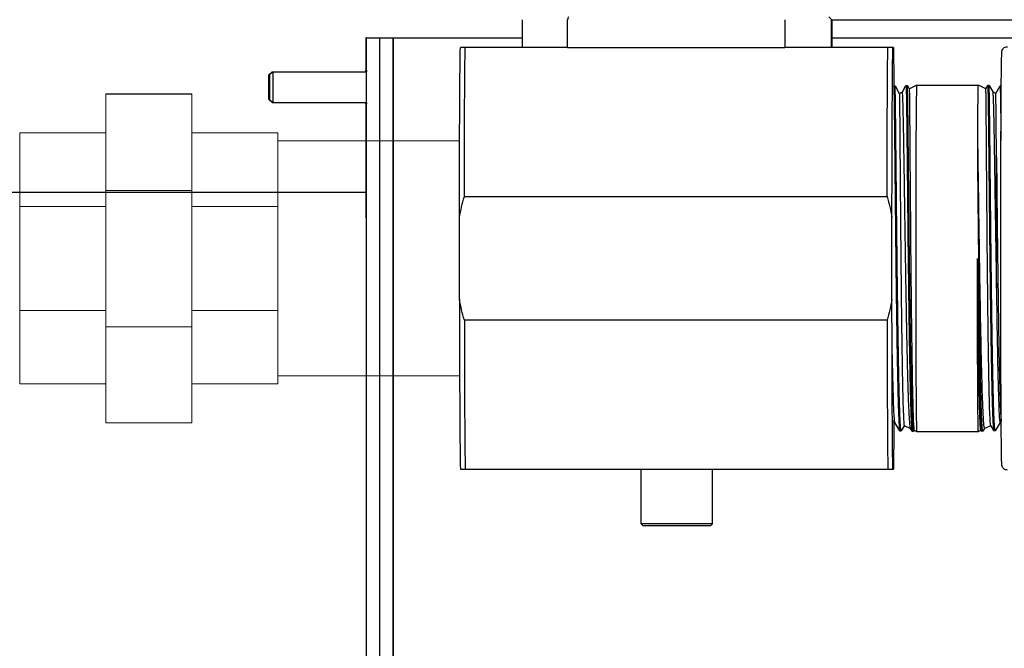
# Model space of a CAD drawing. Extents: x 0 to 796, y 0 to 496.
# Tile 66 of 242: x 113 to 122.95, y 305.35 to 311.7. Entities that reach past the tile are written whole.
import ezdxf

# ---------------------------------------------------------------- set-up
doc = ezdxf.new("R2010")
doc.units = 0
doc.header["$LTSCALE"] = 12
doc.header["$MEASUREMENT"] = 0
doc.layers.get('0').update_dxf_attribs({"linetype": 'CONTINUOUS'})
doc.layers.add('X', color=1, linetype='CONTINUOUS')

# ---------------------------------------------------------------- blocks, each defined once
blk = doc.blocks.new('GASTRAIN')
at = {"layer": 'X', "lineweight": 0}
for p, q in [((79.536, 290.1525), (80.4064, 290.1525)), ((79.536, 290.1496), (79.536, 290.1525)), ((79.536, 290.1496), (80.4064, 290.1496)), ((79.536, 289.1745), (79.536, 290.1496)), ((80.4064, 290.1496), (80.4064, 290.1525)), ((80.4064, 289.1745), (80.4064, 290.1496)), ((79.536, 289.7602), (78.6661, 289.7602)), ((78.6661, 289.7602), (78.6661, 289.758)), ((79.536, 289.758), (78.6661, 289.758)), ((78.6661, 289.758), (78.6661, 289.013)), ((80.4064, 289.7602), (81.2764, 289.7602)), ((80.4064, 289.758), (81.2764, 289.758)), ((81.2764, 289.758), (81.2764, 289.7602)), ((81.2764, 289.013), (81.2764, 289.758)), ((78.6661, 289.617), (78.6617, 289.6172)), ((81.2764, 289.6775), (83.1112, 289.6775)), ((79.536, 289.1745), (80.4064, 289.1745)), ((79.536, 287.7984), (79.536, 289.1745)), ((80.4064, 287.7984), (80.4064, 289.1745)), ((79.536, 289.013), (78.6661, 289.013)), ((78.6661, 289.013), (78.6661, 287.9616)), ((80.4064, 289.013), (81.2764, 289.013)), ((81.2764, 287.9616), (81.2764, 289.013)), ((79.536, 287.9616), (78.6661, 287.9616)), ((78.6661, 287.9616), (78.6661, 287.2198)), ((80.4064, 287.9616), (81.2764, 287.9616)), ((81.2764, 287.2198), (81.2764, 287.9616)), ((79.536, 287.7984), (80.4064, 287.7984)), ((79.536, 286.8274), (79.536, 287.7984)), ((80.4064, 286.8274), (80.4064, 287.7984)), ((78.6661, 287.3629), (78.6617, 287.3628)), ((81.2764, 287.3025), (83.1112, 287.3025)), ((79.536, 287.2198), (78.6661, 287.2198)), ((80.4064, 287.2198), (81.2764, 287.2198)), ((79.536, 286.8274), (80.4064, 286.8274))]:
    blk.add_line(p, q, dxfattribs=at)

msp = doc.modelspace()

# ---------------------------------------------------------------- linework, layer by layer
at = {"layer": 'X'}
for p, q in [((118.07658, 311.70248), (118.07658, 311.41998)), ((118.53586, 311.41998), (118.53586, 311.70248)), ((120.73515, 311.70248), (120.73515, 311.41998)), ((121.20154, 311.70248), (121.20154, 311.41998)), ((121.20859, 311.70248), (121.20859, 311.41998)), ((132.9373, 311.69938), (121.20859, 311.69938)), ((116.5052, 311.52008), (116.49641, 311.52008)), ((116.49641, 311.52008), (116.49641, 311.17683)), ((116.5052, 302.79328), (116.5052, 311.52008)), ((116.5052, 311.52008), (116.6397, 311.52008)), ((116.6397, 302.79328), (116.6397, 311.52008)), ((116.6397, 311.52008), (116.7742, 311.52008)), ((116.6397, 302.79328), (116.6397, 311.52008)), ((116.7742, 302.79328), (116.7742, 311.52008)), ((116.7742, 311.52008), (116.7742, 302.79328)), ((116.7742, 311.52008), (118.07658, 311.52008)), ((121.20859, 311.52008), (125.71231, 311.52008)), ((118.07658, 311.41998), (117.50166, 311.41998)), ((118.53586, 311.41998), (118.07658, 311.41998)), ((118.53586, 311.41998), (120.73515, 311.41998)), ((121.20154, 311.41998), (120.73515, 311.41998)), ((121.20154, 311.41998), (121.2016, 311.41998)), ((121.7766, 311.41998), (121.2016, 311.41998)), ((121.83234, 311.41998), (121.82776, 311.41998)), ((115.51574, 311.14378), (115.54879, 311.17683)), ((115.5198, 311.14378), (115.55285, 311.17683)), ((115.52387, 311.14378), (115.55692, 311.17683)), ((115.54879, 311.17683), (115.55285, 311.17683)), ((115.55285, 311.17683), (115.55692, 311.17683)), ((115.55692, 311.17683), (116.50491, 311.17683)), ((121.83015, 311.02388), (121.8351, 311.03246)), ((121.8352, 311.03255), (121.8488, 311.03297)), ((121.8489, 311.03288), (121.89217, 310.95794)), ((121.9232, 310.97247), (121.96008, 311.03634)), ((121.96019, 311.03644), (121.97378, 311.03686)), ((121.97389, 311.03677), (121.99242, 311.00469)), ((121.99239, 311.00474), (122.06752, 311.03977)), ((122.06755, 311.03978), (122.69254, 311.03978)), ((122.76773, 311.00472), (122.69256, 311.03977)), ((122.7677, 311.00474), (122.7862, 311.03677)), ((122.7999, 311.03644), (122.78631, 311.03686)), ((122.80001, 311.03634), (122.83701, 310.97227)), ((122.86794, 310.95799), (122.91119, 311.03288)), ((122.9237, 311.03258), (122.91129, 311.03297)), ((121.89214, 310.95799), (121.92332, 310.97253)), ((122.86797, 310.95798), (122.83689, 310.97247)), ((115.51574, 310.89738), (115.54879, 310.86433)), ((115.5198, 310.89738), (115.55285, 310.86433)), ((115.52387, 310.89738), (115.55692, 310.86433)), ((115.54879, 310.86433), (115.55285, 310.86433)), ((115.55285, 310.86433), (115.55692, 310.86433)), ((115.55692, 310.86433), (116.50491, 310.86433)), ((116.49641, 310.86433), (116.49641, 309.96008)), ((107.85196, 309.96008), (116.50113, 309.96008)), ((117.49333, 309.91478), (121.76827, 309.91478)), ((117.44333, 308.87611), (117.44333, 309.70345)), ((121.81827, 308.87611), (121.81827, 309.70345)), ((121.76827, 308.66478), (117.49333, 308.66478)), ((121.83363, 307.62973), (121.83033, 307.62402)), ((121.83319, 307.62973), (121.84838, 307.62973)), ((121.89684, 307.54581), (121.84794, 307.63049)), ((122.91171, 307.62973), (122.86325, 307.54581)), ((122.92305, 307.62973), (122.91127, 307.62973)), ((121.89768, 307.54507), (121.91127, 307.54465)), ((121.94256, 307.59806), (121.91215, 307.54539)), ((121.94215, 307.59825), (122.00669, 307.56815)), ((122.02183, 307.54194), (122.0062, 307.569)), ((122.02269, 307.54118), (122.03629, 307.54075)), ((122.04283, 307.5513), (122.03718, 307.5415)), ((122.04242, 307.55149), (122.06752, 307.53979)), ((122.06755, 307.53978), (122.69254, 307.53978)), ((122.71726, 307.5513), (122.69256, 307.53979)), ((122.72291, 307.5415), (122.71684, 307.55202)), ((122.73739, 307.54118), (122.7238, 307.54075)), ((122.75339, 307.56815), (122.73826, 307.54194)), ((122.81752, 307.59806), (122.7529, 307.56792)), ((122.84793, 307.54539), (122.81711, 307.59878)), ((122.86241, 307.54507), (122.84881, 307.54465)), ((117.50166, 307.15957), (121.7766, 307.15957)), ((119.28309, 306.60457), (119.28309, 307.15957)), ((120.00209, 306.60457), (120.00209, 307.15957)), ((121.82776, 307.15957), (121.83234, 307.15957)), ((120.00209, 306.60457), (119.28309, 306.60457)), ((119.30309, 306.58457), (119.28309, 306.60457)), ((119.98209, 306.58457), (119.30309, 306.58457)), ((119.98209, 306.58457), (120.00209, 306.60457))]:
    msp.add_line(p, q, dxfattribs=at)
for centre, major_axis, ratio, start_param, end_param in [((135.39066, 308.57638), (-17.44167, -0.09649), 0.7070959, -0.266603, -0.2640876), ((116.49674, 311.02058), (0, 0.17), 0.0006637, -0.4049613, 0.4049613), ((116.5008, 311.02058), (0, 0.17), 0.0006637, -0.4049613, 0.4049613), ((116.50487, 311.02058), (0, 0.17), 0.0006637, -1.5707963, 0.4049613), ((116.50487, 311.02058), (0, -0.17), 0.0006637, -0.4049613, 1.5707963), ((122.06755, 309.28978), (0, 1.75), 0.0055321, 0, 1.5707963), ((116.49674, 311.02058), (0, -0.17), 0.0006637, -0.4049613, 0.4049613), ((116.5008, 311.02058), (0, -0.17), 0.0006637, -0.4049613, 0.4049613), ((116.5008, 304.89758), (0, 5.0873), 0.0006637, -1.5400778, 0.0987811), ((122.06755, 309.28978), (0, 1.75), 0.0055321, 1.5707963, 3.1415927), ((117.45512, 309.28978), (0, -2.17), 0.0055321, -1.3789899, -0.1918064), ((117.50512, 309.28978), (0, -2.22), 0.0055321, -1.2854065, -0.2853898), ((121.78005, 309.28978), (0, -2.22), 0.0055321, -1.2854065, -0.2853898)]:
    msp.add_ellipse(centre, major_axis=major_axis, ratio=ratio, start_param=start_param, end_param=end_param, dxfattribs=at)
at = {"layer": 'X', "extrusion": (0, 0, -1)}
for centre, major_axis, ratio, start_param, end_param in [((124.29157, 308.43513), (23.78744, -23.78707), 0.0039116, -1.7059512, -1.7046778), ((117.45512, 309.28978), (0, 2.17), 0.0055321, -1.3789899, -0.1918064), ((117.50512, 309.28978), (0, 2.22), 0.0055321, -1.2854065, -0.2853898), ((121.78005, 309.28978), (0, 2.22), 0.0055321, -1.2854065, -0.2853898), ((121.83005, 309.28978), (0, 2.17), 0.0055321, -1.3789899, -0.1918064), ((121.83005, 309.28978), (0, 2.17), 0.0055321, 0.1918064, 0.6382383), ((115.51574, 311.02058), (0, 0.1232), 0.0006637, -4.712389, 1.5707963), ((115.5198, 311.02058), (0, 0.1232), 0.0006637, -4.712389, 1.5707963), ((115.52387, 311.02058), (0, 0.1232), 0.0006637, -4.712389, 1.5707963), ((115.54879, 311.02058), (0, 0.15625), 0.0006637, -0.0006637, 0.2279028), ((115.55285, 311.02058), (0, 0.15625), 0.0006637, -0.0006637, 0.2279028), ((115.55692, 311.02058), (0, 0.15625), 0.0006637, -0.0006637, 1.5707963), ((115.55692, 311.02058), (0, -0.15625), 0.0006637, -1.5707963, 0.0006637), ((122.69254, 309.28978), (0, -1.75), 0.0055321, 2.2548893, 3.1441723), ((115.54879, 311.02058), (0, -0.15625), 0.0006637, -0.2279028, 0.0006637), ((115.55285, 311.02058), (0, -0.15625), 0.0006637, -0.2279028, 0.0006637), ((122.69254, 309.28978), (0, -1.75), 0.0055321, -0.0025797, 1.57079), ((121.83005, 309.28978), (0, -2.17), 0.0055321, 0.1918064, 1.3789899), ((121.83005, 309.28978), (0, -2.17), 0.0055321, -0.6997548, -0.1918064)]:
    msp.add_ellipse(centre, major_axis=major_axis, ratio=ratio, start_param=start_param, end_param=end_param, dxfattribs=at)
at = {"layer": 'X'}
for points in [[(117.50166, 311.41998), (117.48241, 311.41998), (117.46601, 311.41998), (117.45283, 311.41998)], [(121.82776, 311.41998), (121.8138, 311.41998), (121.79662, 311.41998), (121.7766, 311.41998)], [(117.44333, 309.70345), (117.4569, 309.77463), (117.4737, 309.84504), (117.49333, 309.91478)], [(121.76827, 309.91478), (121.7879, 309.84504), (121.8047, 309.77463), (121.81827, 309.70345)], [(117.49333, 308.66478), (117.4737, 308.73452), (117.4569, 308.80493), (117.44333, 308.87611)], [(121.81827, 308.87611), (121.8047, 308.80493), (121.7879, 308.73452), (121.76827, 308.66478)], [(121.83319, 307.62973), (121.83166, 307.62973), (121.83014, 307.63663), (121.82862, 307.6503)], [(117.45283, 307.15957), (117.46601, 307.15957), (117.48241, 307.15957), (117.50166, 307.15957)], [(121.7766, 307.15957), (121.79662, 307.15957), (121.8138, 307.15957), (121.82776, 307.15957)]]:
    msp.add_open_spline(points, degree=3, dxfattribs=at)
for points, knots in [([(122.98503, 307.14978), (122.97903, 307.14978), (122.97308, 307.15082), (122.96225, 307.15436), (122.95756, 307.15691), (122.94915, 307.16268), (122.94596, 307.16587), (122.94049, 307.17212), (122.93868, 307.17497), (122.93572, 307.1801), (122.93477, 307.18221), (122.93305, 307.18637), (122.9325, 307.1881), (122.93129, 307.19221), (122.93097, 307.19384), (122.92988, 307.19948), (122.92978, 307.20129), (122.92756, 307.22531), (122.92695, 307.26814), (122.92467, 307.43011), (122.92359, 307.54568), (122.9217, 307.83188), (122.92088, 308.00219), (122.91958, 308.38061), (122.9191, 308.58864), (122.91853, 309.02142), (122.91844, 309.2461), (122.91865, 309.68942), (122.91895, 309.90797), (122.91992, 310.31685), (122.92059, 310.5071), (122.92222, 310.8401), (122.92319, 310.98277), (122.92532, 311.20628), (122.92648, 311.28681), (122.9281, 311.34751), (122.92849, 311.35862), (122.92916, 311.37098), (122.92936, 311.37421), (122.92997, 311.37985), (122.93008, 311.38157), (122.93138, 311.38756), (122.93178, 311.38975), (122.93401, 311.39554), (122.93459, 311.39694), (122.93664, 311.40116), (122.93828, 311.40436), (122.94438, 311.41211), (122.94814, 311.41632), (122.95939, 311.42378), (122.96582, 311.42692), (122.97721, 311.42935), (122.98112, 311.42978), (122.98503, 311.42978)], [3.1415927, 3.1415927, 3.1415927, 3.1415927, 3.1434013, 3.1434013, 3.1453913, 3.1453913, 3.1479194, 3.1479194, 3.1511473, 3.1511473, 3.154975, 3.154975, 3.1602749, 3.1602749, 3.1702229, 3.1702229, 3.2014574, 3.2014574, 3.5156166, 3.5156166, 3.8374115, 3.8374115, 4.1576934, 4.1576934, 4.4777905, 4.4777905, 4.797844, 4.797844, 5.1178915, 5.1178915, 5.4379611, 5.4379611, 5.7581218, 5.7581218, 6.0787709, 6.0787709, 6.1809781, 6.1809781, 6.2320817, 6.2320817, 6.2576335, 6.2576335, 6.2688256, 6.2688256, 6.2717773, 6.2717773, 6.2761564, 6.2761564, 6.2795182, 6.2795182, 6.2820048, 6.2820048, 6.2831853, 6.2831853, 6.2831853, 6.2831853]), ([(121.8351, 311.03246), (121.83517, 311.03257), (121.83523, 311.03257), (121.8356, 311.03196), (121.83591, 311.02897), (121.83629, 311.0225), (121.83635, 311.02141), (121.83659, 311.01668), (121.83677, 311.01236), (121.83725, 310.99897), (121.83755, 310.98864), (121.83806, 310.9673), (121.83828, 310.95723), (121.83882, 310.92942), (121.83914, 310.91036), (121.83954, 310.88508), (121.83961, 310.88107), (121.83986, 310.86462), (121.84006, 310.85154), (121.84059, 310.81529), (121.84091, 310.79097), (121.84148, 310.74587), (121.84172, 310.72593), (121.84233, 310.67373), (121.8427, 310.64037), (121.84316, 310.59864), (121.84324, 310.59209), (121.84388, 310.53333), (121.84449, 310.47735), (121.84538, 310.39069), (121.84566, 310.36277), (121.84638, 310.29048), (121.84682, 310.24527), (121.84745, 310.18205), (121.84762, 310.16524), (121.84844, 310.08412), (121.84912, 310.01774), (121.85014, 309.91605), (121.85048, 309.88215), (121.8513, 309.80081), (121.85178, 309.75307), (121.85296, 309.63943), (121.85367, 309.57319), (121.85471, 309.47799), (121.85502, 309.44949), (121.85581, 309.3773), (121.8563, 309.33355), (121.85679, 309.28978)], [-6.9995555, -6.9995555, -6.9995555, -6.9995555, -6.9133544, -6.9133544, -6.5040759, -6.5040759, -6.4287147, -6.4287147, -6.2003576, -6.2003576, -5.8273099, -5.8273099, -5.5550977, -5.5550977, -5.14571, -5.14571, -5.0703548, -5.0703548, -4.8420472, -4.8420472, -4.46889, -4.46889, -4.196676, -4.196676, -3.7871788, -3.7871788, -3.7118295, -3.7118295, -3.1175767, -3.1175767, -2.8454331, -2.8454331, -2.429422, -2.429422, -2.2807779, -2.2807779, -1.7190615, -1.7190615, -1.4434293, -1.4434293, -1.0646861, -1.0646861, -0.5517468, -0.5517468, -0.3335242, -0.3335242, -0.000001, -0.000001, -0.000001, -0.000001]), ([(121.87039, 309.28978), (121.8698, 309.34158), (121.86923, 309.39335), (121.86819, 309.4886), (121.86771, 309.5321), (121.86685, 309.6123), (121.86646, 309.64905), (121.86537, 309.7535), (121.86469, 309.82045), (121.86384, 309.90623), (121.86364, 309.9263), (121.86319, 309.97076), (121.86294, 309.99506), (121.86229, 310.05963), (121.86189, 310.09942), (121.86114, 310.17343), (121.8608, 310.20779), (121.86004, 310.28367), (121.85964, 310.32473), (121.85904, 310.38476), (121.85883, 310.40472), (121.85805, 310.48111), (121.85747, 310.53471), (121.85637, 310.63424), (121.85586, 310.68016), (121.85522, 310.73427), (121.85508, 310.74597), (121.85473, 310.77407), (121.85452, 310.79009), (121.85394, 310.83307), (121.85357, 310.85839), (121.85288, 310.90223), (121.85256, 310.92112), (121.852, 310.95135), (121.85176, 310.96343), (121.85124, 310.98532), (121.85097, 310.99497), (121.85047, 311.01008), (121.85024, 311.0159), (121.8496, 311.02881), (121.8492, 311.03298), (121.8488, 311.03297)], [-27.8122601, -27.8122601, -27.8122601, -27.8122601, -27.4175147, -27.4175147, -27.08346, -27.08346, -26.7979325, -26.7979325, -26.2661065, -26.2661065, -26.1021861, -26.1021861, -25.9003501, -25.9003501, -25.5603631, -25.5603631, -25.2545853, -25.2545853, -24.8700973, -24.8700973, -24.6734427, -24.6734427, -24.1033141, -24.1033141, -23.5402785, -23.5402785, -23.3795859, -23.3795859, -23.1434711, -23.1434711, -22.7164682, -22.7164682, -22.3246037, -22.3246037, -22.0093888, -22.0093888, -21.6771, -21.6771, -21.3855581, -21.3855581, -20.8540505, -20.8540505, -20.8540505, -20.8540505]), ([(121.96008, 311.03634), (121.96019, 311.03653), (121.9603, 311.03643), (121.96071, 311.03499), (121.961, 311.03184), (121.96158, 311.02145), (121.96186, 311.0143), (121.96235, 310.99836), (121.96256, 310.99045), (121.96297, 310.97372), (121.96316, 310.96519), (121.96378, 310.93546), (121.96421, 310.91129), (121.96475, 310.87598), (121.96487, 310.86822), (121.96529, 310.8391), (121.96559, 310.81623), (121.96607, 310.77919), (121.96623, 310.7663), (121.96676, 310.72387), (121.96714, 310.69272), (121.96781, 310.63423), (121.96811, 310.60769), (121.96884, 310.53993), (121.96927, 310.49754), (121.96989, 310.43633), (121.97007, 310.41928), (121.97042, 310.38495), (121.9706, 310.36768), (121.97133, 310.29671), (121.97189, 310.24095), (121.97277, 310.15218), (121.97308, 310.12066), (121.97383, 310.04468), (121.97427, 309.9998), (121.9749, 309.93645), (121.97509, 309.91868), (121.97574, 309.85486), (121.97622, 309.80821), (121.9771, 309.72309), (121.9775, 309.68485), (121.97843, 309.59482), (121.97897, 309.54286), (121.97978, 309.46736), (121.98004, 309.44407), (121.98078, 309.37716), (121.98127, 309.33348), (121.98177, 309.28978)], [-7.0163972, -7.0163972, -7.0163972, -7.0163972, -6.8760663, -6.8760663, -6.4991934, -6.4991934, -6.1295805, -6.1295805, -5.8541462, -5.8541462, -5.6174607, -5.6174607, -5.0996077, -5.0996077, -4.9599255, -4.9599255, -4.5927684, -4.5927684, -4.4070199, -4.4070199, -4.0006485, -4.0006485, -3.6885017, -3.6885017, -3.2344094, -3.2344094, -3.0631372, -3.0631372, -2.8951156, -2.8951156, -2.3824918, -2.3824918, -2.1078917, -2.1078917, -1.7313566, -1.7313566, -1.5858823, -1.5858823, -1.2121374, -1.2121374, -0.9122296, -0.9122296, -0.5112944, -0.5112944, -0.3330235, -0.3330235, -0.000001, -0.000001, -0.000001, -0.000001]), ([(121.99537, 309.28978), (121.99481, 309.33795), (121.99427, 309.3861), (121.99305, 309.49784), (121.99238, 309.56124), (121.99151, 309.6444), (121.9913, 309.66472), (121.99053, 309.73903), (121.98997, 309.79248), (121.98907, 309.88027), (121.98872, 309.91503), (121.98758, 310.02839), (121.98684, 310.10496), (121.98587, 310.20314), (121.98562, 310.22747), (121.98514, 310.27507), (121.9849, 310.29835), (121.98436, 310.35119), (121.98407, 310.38044), (121.98315, 310.47041), (121.98256, 310.52829), (121.9818, 310.59933), (121.98161, 310.61609), (121.98112, 310.65923), (121.98082, 310.68486), (121.98039, 310.72072), (121.98026, 310.7319), (121.97959, 310.78614), (121.97909, 310.82508), (121.97852, 310.86517), (121.97843, 310.87085), (121.97819, 310.88699), (121.97803, 310.89708), (121.9776, 310.92257), (121.97733, 310.93707), (121.97695, 310.95626), (121.97683, 310.96208), (121.97644, 310.97987), (121.97618, 310.99056), (121.9756, 311.01063), (121.9753, 311.01922), (121.97468, 311.03122), (121.97437, 311.03485), (121.97397, 311.03665), (121.97388, 311.03686), (121.97378, 311.03686)], [-27.8746064, -27.8746064, -27.8746064, -27.8746064, -27.5075347, -27.5075347, -27.0201527, -27.0201527, -26.8618751, -26.8618751, -26.4387586, -26.4387586, -26.1562586, -26.1562586, -25.5058022, -25.5058022, -25.2872215, -25.2872215, -25.0712176, -25.0712176, -24.7883319, -24.7883319, -24.1782305, -24.1782305, -23.983693, -23.983693, -23.6644573, -23.6644573, -23.5148702, -23.5148702, -22.9199547, -22.9199547, -22.8191216, -22.8191216, -22.6262026, -22.6262026, -22.3063125, -22.3063125, -22.1560837, -22.1560837, -21.8199118, -21.8199118, -21.4114352, -21.4114352, -21.0213693, -21.0213693, -20.9009773, -20.9009773, -20.9009773, -20.9009773]), ([(121.99242, 311.00469), (121.99262, 311.00433), (121.99284, 311.00139), (121.99346, 310.98493), (121.99385, 310.96379), (121.99473, 310.90127), (121.9952, 310.85966), (121.99591, 310.78257), (121.99616, 310.75427), (121.99694, 310.66221), (121.99752, 310.59169), (121.9987, 310.43281), (121.99935, 310.34451), (122.00114, 310.10873), (122.00226, 309.95444), (122.00489, 309.62929), (122.00627, 309.45994), (122.00786, 309.28978)], [20.3920219, 20.3920219, 20.3920219, 20.3920219, 20.8048923, 20.8048923, 21.6281973, 21.6281973, 22.4670592, 22.4670592, 22.8916301, 22.8916301, 23.7450735, 23.7450735, 24.6166537, 24.6166537, 25.9104266, 25.9104266, 27.2075756, 27.2075756, 27.2075756, 27.2075756]), ([(122.81711, 307.59878), (122.81635, 307.60008), (122.81559, 307.60365), (122.81317, 307.62218), (122.81155, 307.64564), (122.80827, 307.7142), (122.8066, 307.75974), (122.80422, 307.842), (122.80346, 307.87086), (122.80112, 307.96728), (122.79953, 308.04208), (122.79731, 308.16468), (122.7966, 308.20605), (122.79447, 308.33824), (122.79304, 308.43422), (122.79105, 308.58474), (122.79042, 308.63516), (122.78854, 308.79022), (122.78732, 308.89759), (122.78507, 309.11167), (122.78406, 309.21782), (122.78204, 309.43378), (122.78107, 309.5431), (122.77973, 309.70467), (122.7793, 309.75816), (122.77801, 309.91736), (122.77719, 310.02034), (122.77571, 310.21786), (122.77501, 310.31175), (122.77373, 310.47844), (122.77318, 310.55195), (122.77208, 310.69116), (122.77151, 310.755), (122.77052, 310.86101), (122.77006, 310.90342), (122.76938, 310.95069), (122.76915, 310.96363), (122.76853, 310.99425), (122.76814, 311.00453), (122.76773, 311.00472)], [6.8687168, 6.8687168, 6.8687168, 6.8687168, 7.2541802, 7.2541802, 8.0979263, 8.0979263, 8.9649753, 8.9649753, 9.3792538, 9.3792538, 10.2530989, 10.2530989, 10.669676, 10.669676, 11.5331875, 11.5331875, 11.9530583, 11.9530583, 12.7998182, 12.7998182, 13.609556, 13.609556, 14.4471191, 14.4471191, 14.8683912, 14.8683912, 15.719658, 15.719658, 16.5846781, 16.5846781, 17.3818051, 17.3818051, 18.2605914, 18.2605914, 19.1191716, 19.1191716, 19.5371129, 19.5371129, 20.3551371, 20.3551371, 20.3551371, 20.3551371]), ([(122.7862, 311.03677), (122.78621, 311.03679), (122.78622, 311.03681), (122.78649, 311.0371), (122.78674, 311.0358), (122.78741, 311.0281), (122.78783, 311.0187), (122.78845, 310.99869), (122.78864, 310.99167), (122.7891, 310.97338), (122.78937, 310.96148), (122.78989, 310.93502), (122.79015, 310.92054), (122.79075, 310.88355), (122.79109, 310.86), (122.79161, 310.82247), (122.79177, 310.81036), (122.79238, 310.76416), (122.79285, 310.72726), (122.79386, 310.64055), (122.7944, 310.58971), (122.79506, 310.52652), (122.79515, 310.51786), (122.79543, 310.49146), (122.79562, 310.47345), (122.79619, 310.41917), (122.79657, 310.38193), (122.7973, 310.31038), (122.79765, 310.27641), (122.79856, 310.18427), (122.79914, 310.12477), (122.80003, 310.03448), (122.80033, 310.00513), (122.80103, 309.93637), (122.80143, 309.89672), (122.80225, 309.81722), (122.80265, 309.77742), (122.80369, 309.67558), (122.80434, 309.61308), (122.80553, 309.50156), (122.80606, 309.45282), (122.80703, 309.36678), (122.80745, 309.32957), (122.80847, 309.23975), (122.80908, 309.18719), (122.81019, 309.09322), (122.81068, 309.05178), (122.81167, 308.9725), (122.81216, 308.93465), (122.81332, 308.84617), (122.814, 308.79582), (122.81517, 308.71098), (122.81565, 308.67615), (122.81687, 308.59117), (122.81761, 308.54155), (122.81868, 308.4736), (122.81899, 308.45431), (122.82031, 308.37311), (122.82135, 308.31318), (122.82342, 308.19899), (122.82446, 308.14478), (122.8259, 308.07546), (122.82628, 308.05783), (122.82719, 308.01662), (122.82773, 307.99339), (122.82896, 307.94177), (122.82967, 307.91392), (122.83127, 307.85358), (122.83217, 307.82198), (122.83359, 307.77641), (122.83411, 307.76081), (122.8348, 307.74107), (122.83497, 307.73623), (122.83569, 307.71642), (122.83625, 307.70223), (122.83756, 307.67064), (122.83833, 307.65404), (122.84007, 307.62001), (122.84104, 307.60371), (122.84253, 307.58351), (122.84303, 307.57745), (122.84389, 307.56841), (122.84425, 307.56505), (122.84586, 307.55167), (122.84712, 307.54591), (122.84851, 307.5447), (122.84866, 307.54464), (122.84881, 307.54465)], [-20.9480497, -20.9480497, -20.9480497, -20.9480497, -20.9303645, -20.9303645, -20.6054878, -20.6054878, -20.0509528, -20.0509528, -19.8051419, -19.8051419, -19.4812146, -19.4812146, -19.1644592, -19.1644592, -18.742457, -18.742457, -18.5528197, -18.5528197, -18.0451301, -18.0451301, -17.4517361, -17.4517361, -17.3585782, -17.3585782, -17.1708272, -17.1708272, -16.8033612, -16.8033612, -16.4872588, -16.4872588, -15.9659664, -15.9659664, -15.7198711, -15.7198711, -15.3962244, -15.3962244, -15.0793679, -15.0793679, -14.5933254, -14.5933254, -14.2198691, -14.2198691, -13.9361818, -13.9361818, -13.5353547, -13.5353547, -13.2171303, -13.2171303, -12.9232083, -12.9232083, -12.5250157, -12.5250157, -12.2426753, -12.2426753, -11.8273804, -11.8273804, -11.6605408, -11.6605408, -11.1174845, -11.1174845, -10.5801427, -10.5801427, -10.3917826, -10.3917826, -10.1302676, -10.1302676, -9.7910481, -9.7910481, -9.3575441, -9.3575441, -9.1151932, -9.1151932, -9.0347717, -9.0347717, -8.7798481, -8.7798481, -8.4301205, -8.4301205, -7.98082, -7.98082, -7.7525159, -7.7525159, -7.5914027, -7.5914027, -7.0291017, -7.0291017, -6.9618024, -6.9618024, -6.9618024, -6.9618024]), ([(122.86325, 307.54581), (122.86275, 307.54493), (122.86224, 307.54483), (122.86108, 307.54639), (122.86042, 307.54853), (122.85933, 307.5542), (122.8589, 307.55702), (122.85815, 307.56283), (122.85784, 307.56557), (122.85631, 307.58039), (122.85511, 307.59659), (122.85357, 307.62301), (122.85322, 307.62928), (122.85246, 307.64394), (122.85204, 307.65248), (122.85086, 307.67791), (122.8501, 307.69595), (122.84905, 307.72344), (122.84875, 307.73153), (122.84763, 307.76292), (122.84682, 307.78788), (122.84538, 307.83639), (122.84473, 307.85928), (122.84365, 307.89977), (122.84321, 307.91675), (122.84208, 307.96171), (122.84139, 307.99042), (122.84044, 308.03275), (122.84016, 308.04537), (122.83918, 308.09076), (122.83848, 308.12461), (122.83732, 308.1841), (122.83685, 308.20912), (122.83604, 308.25347), (122.83569, 308.27254), (122.83472, 308.32675), (122.83411, 308.36248), (122.83298, 308.42972), (122.83248, 308.46097), (122.83133, 308.53436), (122.83069, 308.57682), (122.82951, 308.65806), (122.82897, 308.69664), (122.82802, 308.76494), (122.82762, 308.79445), (122.82648, 308.87875), (122.82576, 308.93403), (122.82456, 309.02992), (122.82406, 309.07026), (122.82315, 309.14724), (122.82272, 309.18383), (122.82202, 309.24465), (122.82174, 309.26884), (122.82086, 309.34545), (122.82027, 309.39784), (122.81924, 309.49097), (122.8188, 309.53177), (122.81786, 309.62086), (122.81736, 309.66902), (122.81657, 309.74593), (122.81628, 309.77496), (122.81559, 309.84267), (122.81519, 309.88115), (122.81433, 309.96563), (122.81386, 310.01133), (122.8128, 310.11848), (122.81221, 310.17897), (122.81143, 310.25764), (122.81123, 310.27774), (122.8106, 310.34048), (122.81017, 310.38202), (122.80943, 310.45335), (122.80911, 310.4837), (122.80844, 310.54814), (122.80808, 310.58176), (122.80752, 310.63349), (122.80731, 310.65257), (122.80681, 310.69597), (122.80652, 310.71978), (122.8059, 310.77014), (122.80556, 310.79607), (122.80486, 310.84751), (122.80451, 310.87244), (122.80396, 310.90703), (122.80377, 310.91847), (122.80333, 310.94301), (122.80308, 310.95558), (122.80253, 310.98047), (122.80223, 310.99216), (122.80158, 311.01376), (122.80123, 311.02262), (122.80071, 311.03124), (122.80054, 311.03333), (122.80021, 311.03584), (122.80006, 311.03643), (122.7999, 311.03644)], [-21.0313436, -21.0313436, -21.0313436, -21.0313436, -20.8019961, -20.8019961, -20.5087434, -20.5087434, -20.3145317, -20.3145317, -20.1737198, -20.1737198, -19.6242887, -19.6242887, -19.4657578, -19.4657578, -19.2737098, -19.2737098, -18.9263133, -18.9263133, -18.7878467, -18.7878467, -18.4053485, -18.4053485, -18.0957177, -18.0957177, -17.8839004, -17.8839004, -17.551583, -17.551583, -17.4136979, -17.4136979, -17.0632072, -17.0632072, -16.8186486, -16.8186486, -16.638887, -16.638887, -16.3150784, -16.3150784, -16.0429578, -16.0429578, -15.6864072, -15.6864072, -15.3725572, -15.3725572, -15.1374719, -15.1374719, -14.7059513, -14.7059513, -14.3957237, -14.3957237, -14.1162493, -14.1162493, -13.9319081, -13.9319081, -13.5325015, -13.5325015, -13.2192288, -13.2192288, -12.8446019, -12.8446019, -12.6149478, -12.6149478, -12.3047286, -12.3047286, -11.9249483, -11.9249483, -11.3961996, -11.3961996, -11.2114209, -11.2114209, -10.8109068, -10.8109068, -10.4976557, -10.4976557, -10.1230878, -10.1230878, -9.8932986, -9.8932986, -9.5827606, -9.5827606, -9.2022758, -9.2022758, -8.769573, -8.769573, -8.5339553, -8.5339553, -8.227711, -8.227711, -7.8553093, -7.8553093, -7.3965584, -7.3965584, -7.1704592, -7.1704592, -6.9714276, -6.9714276, -6.9714276, -6.9714276]), ([(122.91119, 311.03288), (122.91137, 311.0332), (122.91156, 311.03264), (122.91197, 311.02947), (122.9122, 311.02647), (122.91268, 311.01776), (122.91292, 311.01196), (122.91342, 310.99715), (122.91367, 310.98793), (122.91427, 310.9626), (122.91462, 310.94522), (122.91528, 310.90804), (122.9156, 310.88903), (122.91617, 310.85214), (122.91642, 310.83507), (122.91698, 310.79407), (122.91729, 310.76953), (122.91789, 310.7197), (122.91818, 310.69473), (122.91874, 310.64562), (122.91902, 310.62178), (122.91959, 310.57037), (122.9199, 310.54266), (122.92032, 310.50267), (122.92044, 310.49124), (122.92056, 310.47966)], [-20.8993106, -20.8993106, -20.8993106, -20.8993106, -20.6559319, -20.6559319, -20.3625365, -20.3625365, -20.058232, -20.058232, -19.7317603, -19.7317603, -19.2890244, -19.2890244, -18.9136151, -18.9136151, -18.6268448, -18.6268448, -18.2656184, -18.2656184, -17.9389642, -17.9389642, -17.6539248, -17.6539248, -17.3466799, -17.3466799, -17.2259207, -17.2259207, -17.2259207, -17.2259207]), ([(121.89217, 310.95794), (121.89225, 310.95781), (121.89232, 310.95737), (121.89282, 310.95225), (121.89327, 310.93759), (121.89395, 310.9003), (121.89417, 310.88522), (121.89463, 310.84996), (121.89487, 310.82978), (121.89561, 310.76222), (121.89613, 310.70785), (121.89722, 310.57961), (121.89782, 310.50557), (121.89908, 310.34854), (121.89969, 310.26706), (121.90088, 310.11259), (121.90145, 310.04176), (121.90288, 309.86331), (121.90374, 309.75353), (121.90522, 309.58159), (121.90575, 309.5215), (121.90681, 309.40412), (121.90733, 309.34697), (121.90786, 309.28978)], [3.8962024, 3.8962024, 3.8962024, 3.8962024, 4.0396434, 4.0396434, 4.8577371, 4.8577371, 5.2714217, 5.2714217, 5.6870586, 5.6870586, 6.5134847, 6.5134847, 7.3651953, 7.3651953, 8.1484398, 8.1484398, 8.7613335, 8.7613335, 9.6412917, 9.6412917, 10.1060427, 10.1060427, 10.5431969, 10.5431969, 10.5431969, 10.5431969]), ([(121.95586, 309.28978), (121.95502, 309.34291), (121.95419, 309.396), (121.95252, 309.50535), (121.9517, 309.56153), (121.94932, 309.72234), (121.94777, 309.82514), (121.94528, 309.99377), (121.9443, 310.06125), (121.94211, 310.20838), (121.94089, 310.28628), (121.93831, 310.44762), (121.937, 310.52839), (121.93447, 310.66522), (121.93329, 310.72261), (121.93096, 310.82465), (121.92976, 310.86765), (121.92737, 310.93233), (121.92626, 310.95403), (121.92451, 310.97021), (121.92391, 310.9728), (121.92332, 310.97253)], [-6.7455732, -6.7455732, -6.7455732, -6.7455732, -6.340667, -6.340667, -5.9075294, -5.9075294, -5.0893262, -5.0893262, -4.5170272, -4.5170272, -3.7951224, -3.7951224, -2.9218369, -2.9218369, -2.1321776, -2.1321776, -1.2791492, -1.2791492, -0.4324494, -0.4324494, -0.000001, -0.000001, -0.000001, -0.000001]), ([(122.83701, 310.97227), (122.83742, 310.97155), (122.83783, 310.96947), (122.83879, 310.96119), (122.83935, 310.95371), (122.84101, 310.92422), (122.84215, 310.89527), (122.84445, 310.81721), (122.84562, 310.7674), (122.84749, 310.67908), (122.84813, 310.64763), (122.85006, 310.54509), (122.85135, 310.46752), (122.85343, 310.34144), (122.85412, 310.29882), (122.85627, 310.16215), (122.85772, 310.06329), (122.86042, 309.88536), (122.86159, 309.80887), (122.86369, 309.66891), (122.86463, 309.60604), (122.86699, 309.453), (122.86844, 309.36258), (122.87144, 309.17693), (122.87299, 309.08214), (122.87463, 308.98866)], [-14.2081553, -14.2081553, -14.2081553, -14.2081553, -13.9089849, -13.9089849, -13.491325, -13.491325, -12.6934154, -12.6934154, -11.857215, -11.857215, -11.4432798, -11.4432798, -10.5917422, -10.5917422, -10.1817951, -10.1817951, -9.3223904, -9.3223904, -8.7071593, -8.7071593, -8.2180749, -8.2180749, -7.5280338, -7.5280338, -6.8024314, -6.8024314, -6.8024314, -6.8024314]), ([(122.87524, 310.31082), (122.87461, 310.39258), (122.87401, 310.46831), (122.87287, 310.60484), (122.87236, 310.6655), (122.87154, 310.75456), (122.8712, 310.78704), (122.87046, 310.85225), (122.87007, 310.88213), (122.86924, 310.93229), (122.86878, 310.94922), (122.86821, 310.95705), (122.86809, 310.95792), (122.86797, 310.95798)], [0.000001, 0.000001, 0.000001, 0.000001, 0.787036, 0.787036, 1.5650765, 1.5650765, 2.1009514, 2.1009514, 2.7937121, 2.7937121, 3.629547, 3.629547, 3.8595628, 3.8595628, 3.8595628, 3.8595628]), ([(122.68504, 310.39573), (122.68574, 310.34858), (122.68646, 310.29952), (122.68792, 310.20065), (122.68865, 310.1511), (122.69094, 309.99272), (122.6925, 309.87961), (122.69525, 309.689), (122.69636, 309.61394), (122.69816, 309.49173), (122.69884, 309.4451), (122.70125, 309.28344), (122.70306, 309.1683), (122.70684, 308.93847), (122.70875, 308.82438), (122.71175, 308.66108), (122.71275, 308.60911), (122.71584, 308.45342), (122.71791, 308.35361), (122.72208, 308.1758), (122.72414, 308.09696), (122.72842, 307.94699), (122.7307, 307.87749), (122.73533, 307.75984), (122.73759, 307.71126), (122.74211, 307.63583), (122.7444, 307.6084), (122.74873, 307.57462), (122.7508, 307.56694), (122.7529, 307.56792)], [-9.9409126, -9.9409126, -9.9409126, -9.9409126, -9.4799667, -9.4799667, -9.0440483, -9.0440483, -8.1226559, -8.1226559, -7.5401615, -7.5401615, -7.1836775, -7.1836775, -6.3076736, -6.3076736, -5.4161118, -5.4161118, -4.9884652, -4.9884652, -4.1064241, -4.1064241, -3.3020622, -3.3020622, -2.4243883, -2.4243883, -1.5757255, -1.5757255, -0.7577295, -0.7577295, -0.000001, -0.000001, -0.000001, -0.000001]), ([(122.73826, 307.54194), (122.73769, 307.54096), (122.73713, 307.54092), (122.73566, 307.54328), (122.73476, 307.54722), (122.73323, 307.55816), (122.73259, 307.56391), (122.73128, 307.57821), (122.73061, 307.58686), (122.72906, 307.60988), (122.72818, 307.62519), (122.72702, 307.64878), (122.72672, 307.65513), (122.72569, 307.67789), (122.72497, 307.6956), (122.7238, 307.72692), (122.72335, 307.7396), (122.72273, 307.75784), (122.72256, 307.7629), (122.72185, 307.78445), (122.7213, 307.80169), (122.72005, 307.84371), (122.71934, 307.86909), (122.71792, 307.92336), (122.71721, 307.9523), (122.71584, 308.01157), (122.71518, 308.04176), (122.71392, 308.10096), (122.71333, 308.12973), (122.712, 308.19701), (122.71127, 308.23603), (122.70982, 308.31709), (122.7091, 308.35913), (122.70785, 308.43595), (122.70731, 308.47026), (122.70627, 308.53734), (122.70577, 308.57001), (122.70452, 308.6538), (122.70378, 308.70548), (122.7026, 308.79201), (122.70214, 308.82637), (122.70115, 308.90221), (122.70063, 308.94378), (122.69981, 309.00916), (122.69952, 309.03277), (122.69827, 309.13416), (122.69734, 309.21247), (122.69604, 309.32672), (122.69564, 309.36255), (122.69469, 309.44977), (122.69414, 309.50105), (122.6934, 309.57107), (122.69319, 309.59007), (122.69217, 309.68566), (122.69138, 309.76127), (122.69028, 309.87051), (122.68993, 309.90529), (122.68919, 309.98059), (122.68879, 310.0209), (122.68823, 310.07741), (122.68806, 310.0942), (122.6873, 310.16995), (122.68672, 310.22721), (122.68578, 310.32126), (122.6854, 310.35909), (122.68504, 310.39573)], [-10.1504352, -10.1504352, -10.1504352, -10.1504352, -9.8988368, -9.8988368, -9.4890129, -9.4890129, -9.1993606, -9.1993606, -8.8957141, -8.8957141, -8.4982814, -8.4982814, -8.3602303, -8.3602303, -8.0229312, -8.0229312, -7.8109552, -7.8109552, -7.7314262, -7.7314262, -7.4775267, -7.4775267, -7.1400942, -7.1400942, -6.7925053, -6.7925053, -6.4600582, -6.4600582, -6.1642787, -6.1642787, -5.7879239, -5.7879239, -5.4061767, -5.4061767, -5.1085013, -5.1085013, -4.8341031, -4.8341031, -4.4141431, -4.4141431, -4.1418526, -4.1418526, -3.8179683, -3.8179683, -3.6358767, -3.6358767, -3.0383842, -3.0383842, -2.7652754, -2.7652754, -2.3724778, -2.3724778, -2.2256486, -2.2256486, -1.6316325, -1.6316325, -1.3496675, -1.3496675, -1.0136903, -1.0136903, -0.8700667, -0.8700667, -0.3601347, -0.3601347, -0.000001, -0.000001, -0.000001, -0.000001]), ([(122.87463, 308.98866), (122.87443, 309.10448), (122.87416, 309.22266), (122.87411, 309.45678), (122.87412, 309.57226), (122.87413, 309.79712), (122.87436, 309.90596), (122.87473, 310.11619), (122.87488, 310.2172), (122.87524, 310.31082)], [0.000001, 0.000001, 0.000001, 0.000001, 0.8974838, 0.8974838, 1.7766611, 1.7766611, 2.6531396, 2.6531396, 3.5533222, 3.5533222, 3.5533222, 3.5533222]), ([(122.87524, 310.31082), (122.87553, 310.28439), (122.87582, 310.25732), (122.87762, 310.08955), (122.87925, 309.93459), (122.88277, 309.60942), (122.88467, 309.43925), (122.88876, 309.09954), (122.89095, 308.93006), (122.89561, 308.60755), (122.89808, 308.45458), (122.90325, 308.17938), (122.90595, 308.0572), (122.91153, 307.85499), (122.91441, 307.775), (122.91919, 307.6848), (122.92106, 307.65978), (122.92294, 307.64513)], [0.214419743, 0.214419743, 0.214419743, 0.214419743, 0.215133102, 0.215133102, 0.21875, 0.21875, 0.222366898, 0.222366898, 0.225983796, 0.225983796, 0.229600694, 0.229600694, 0.233217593, 0.233217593, 0.236834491, 0.236834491, 0.239130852, 0.239130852, 0.239130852, 0.239130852]), ([(121.85679, 309.28978), (121.8572, 309.25385), (121.85761, 309.21793), (121.85861, 309.13265), (121.85921, 309.08339), (121.86027, 308.99899), (121.86071, 308.96374), (121.86192, 308.86989), (121.86268, 308.81176), (121.86378, 308.73114), (121.8641, 308.70791), (121.86471, 308.6647), (121.865, 308.64469), (121.86595, 308.58041), (121.86661, 308.53676), (121.86783, 308.45983), (121.86837, 308.42626), (121.86971, 308.34532), (121.87051, 308.29873), (121.87162, 308.23771), (121.87191, 308.22192), (121.87298, 308.16518), (121.87378, 308.1255), (121.87513, 308.06148), (121.87569, 308.0363), (121.87718, 307.97078), (121.87811, 307.93197), (121.87961, 307.87459), (121.88016, 307.85438), (121.88132, 307.81462), (121.88192, 307.79518), (121.88331, 307.75286), (121.8841, 307.73069), (121.8857, 307.6893), (121.88651, 307.6702), (121.88798, 307.63929), (121.88863, 307.62679), (121.88994, 307.60475), (121.89059, 307.59513), (121.89168, 307.58116), (121.89212, 307.57612), (121.89287, 307.56842), (121.89318, 307.56549), (121.89473, 307.55246), (121.89595, 307.54661), (121.89734, 307.54516), (121.89751, 307.54507), (121.89768, 307.54507)], [-27.8644724, -27.8644724, -27.8644724, -27.8644724, -27.5906694, -27.5906694, -27.2134181, -27.2134181, -26.9405492, -26.9405492, -26.4824658, -26.4824658, -26.2951663, -26.2951663, -26.1314689, -26.1314689, -25.7653258, -25.7653258, -25.4728573, -25.4728573, -25.0464446, -25.0464446, -24.8950203, -24.8950203, -24.4947818, -24.4947818, -24.2219194, -24.2219194, -23.7615042, -23.7615042, -23.4947287, -23.4947287, -23.2127555, -23.2127555, -22.8470925, -22.8470925, -22.4702276, -22.4702276, -22.1670493, -22.1670493, -21.8734978, -21.8734978, -21.677197, -21.677197, -21.5360834, -21.5360834, -20.9800263, -20.9800263, -20.9048487, -20.9048487, -20.9048487, -20.9048487]), ([(121.91215, 307.54539), (121.9121, 307.5453), (121.91205, 307.54522), (121.91136, 307.54425), (121.91074, 307.54456), (121.90927, 307.54805), (121.90843, 307.5522), (121.9069, 307.56362), (121.90621, 307.57015), (121.90467, 307.58781), (121.90383, 307.59962), (121.90205, 307.62923), (121.90112, 307.64761), (121.89966, 307.68052), (121.89913, 307.69331), (121.89756, 307.73357), (121.89651, 307.76332), (121.89482, 307.81748), (121.89415, 307.84017), (121.89281, 307.88897), (121.89213, 307.91517), (121.89098, 307.96239), (121.8905, 307.98281), (121.88969, 308.01809), (121.88936, 308.03261), (121.88791, 308.09857), (121.8868, 308.15295), (121.88516, 308.23999), (121.88461, 308.27054), (121.88341, 308.33922), (121.88276, 308.37763), (121.88183, 308.43444), (121.88155, 308.4521), (121.8802, 308.53639), (121.87916, 308.60507), (121.87765, 308.71112), (121.87715, 308.74713), (121.87608, 308.8265), (121.87552, 308.86999), (121.8747, 308.93359), (121.87444, 308.95338), (121.87338, 309.0364), (121.8726, 309.10017), (121.87134, 309.20602), (121.87086, 309.24789), (121.87039, 309.28978)], [-7.0942381, -7.0942381, -7.0942381, -7.0942381, -7.0698043, -7.0698043, -6.7866723, -6.7866723, -6.4051687, -6.4051687, -6.0948535, -6.0948535, -5.7146747, -5.7146747, -5.2834079, -5.2834079, -5.0370382, -5.0370382, -4.5548575, -4.5548575, -4.2389307, -4.2389307, -3.9099669, -3.9099669, -3.6728615, -3.6728615, -3.5123286, -3.5123286, -2.9570697, -2.9570697, -2.6681454, -2.6681454, -2.3221702, -2.3221702, -2.1682846, -2.1682846, -1.5945932, -1.5945932, -1.3049421, -1.3049421, -0.9625343, -0.9625343, -0.8087037, -0.8087037, -0.3191859, -0.3191859, -0.000001, -0.000001, -0.000001, -0.000001]), ([(121.90786, 309.28978), (121.90881, 309.18916), (121.90982, 309.08866), (121.91191, 308.89324), (121.91296, 308.7986), (121.91484, 308.64286), (121.91564, 308.58041), (121.91752, 308.4418), (121.91859, 308.36707), (121.92108, 308.20719), (121.92254, 308.12464), (121.92477, 308.01276), (121.92551, 307.97766), (121.92773, 307.87938), (121.92927, 307.82242), (121.93237, 307.72704), (121.93391, 307.68871), (121.93716, 307.62971), (121.93887, 307.61037), (121.94109, 307.59988), (121.94162, 307.5985), (121.94215, 307.59825)], [0.000001, 0.000001, 0.000001, 0.000001, 0.766766, 0.766766, 1.5123126, 1.5123126, 2.030969, 2.030969, 2.6983273, 2.6983273, 3.5368128, 3.5368128, 3.9521768, 3.9521768, 4.7729369, 4.7729369, 5.5884976, 5.5884976, 6.4540336, 6.4540336, 6.7270588, 6.7270588, 6.7270588, 6.7270588]), ([(122.0062, 307.569), (122.00508, 307.57094), (122.00396, 307.57531), (122.00044, 307.59678), (121.99809, 307.62269), (121.99454, 307.67738), (121.99338, 307.69773), (121.98985, 307.76821), (121.98754, 307.8264), (121.98409, 307.92654), (121.98299, 307.96087), (121.97962, 308.07309), (121.97745, 308.15749), (121.97352, 308.32207), (121.97179, 308.39936), (121.96883, 308.54383), (121.96756, 308.60964), (121.96448, 308.77334), (121.96268, 308.87265), (121.96008, 309.02715), (121.9592, 309.0811), (121.9575, 309.18669), (121.95667, 309.23823), (121.95586, 309.28978)], [-16.7423585, -16.7423585, -16.7423585, -16.7423585, -16.3408322, -16.3408322, -15.4719251, -15.4719251, -15.0514729, -15.0514729, -14.172497, -14.172497, -13.7556108, -13.7556108, -12.8849212, -12.8849212, -12.1917464, -12.1917464, -11.644025, -11.644025, -10.8637293, -10.8637293, -10.4500716, -10.4500716, -10.0580584, -10.0580584, -10.0580584, -10.0580584]), ([(121.98177, 309.28978), (121.98226, 309.24744), (121.98276, 309.20512), (121.98401, 309.09844), (121.98478, 309.03431), (121.98582, 308.95158), (121.98606, 308.93245), (121.98698, 308.8606), (121.98768, 308.80838), (121.98887, 308.72288), (121.98934, 308.6892), (121.99091, 308.57991), (121.99202, 308.50606), (121.99346, 308.41609), (121.99377, 308.39745), (121.99471, 308.34162), (121.99535, 308.3051), (121.99652, 308.24033), (121.99705, 308.2118), (121.99877, 308.12221), (121.99996, 308.06398), (122.00157, 307.99292), (122.00195, 307.97654), (122.00343, 307.915), (122.00455, 307.87269), (122.00642, 307.80813), (122.00716, 307.78395), (122.00842, 307.74595), (122.00893, 307.73129), (122.00983, 307.7071), (122.01022, 307.69722), (122.01129, 307.67112), (122.01199, 307.65583), (122.01328, 307.62998), (122.01387, 307.61906), (122.01529, 307.59566), (122.01611, 307.58411), (122.0176, 307.56667), (122.01828, 307.56017), (122.01959, 307.55038), (122.02022, 307.54688), (122.02147, 307.54233), (122.02208, 307.54119), (122.02269, 307.54118)], [-16.9973624, -16.9973624, -16.9973624, -16.9973624, -16.6747199, -16.6747199, -16.1823514, -16.1823514, -16.0335684, -16.0335684, -15.6216966, -15.6216966, -15.3495317, -15.3495317, -14.7281073, -14.7281073, -14.5636084, -14.5636084, -14.2298024, -14.2298024, -13.9559535, -13.9559535, -13.3485441, -13.3485441, -13.1610932, -13.1610932, -12.6268494, -12.6268494, -12.2728019, -12.2728019, -12.0309114, -12.0309114, -11.8514463, -11.8514463, -11.5347567, -11.5347567, -11.2625753, -11.2625753, -10.8890673, -10.8890673, -10.5796602, -10.5796602, -10.2962067, -10.2962067, -10.0218632, -10.0218632, -10.0218632, -10.0218632]), ([(122.03718, 307.5415), (122.03689, 307.541), (122.0366, 307.54075), (122.03585, 307.54075), (122.0354, 307.54136), (122.03417, 307.54465), (122.03341, 307.54847), (122.03233, 307.55635), (122.03201, 307.55896), (122.0309, 307.56918), (122.03012, 307.57837), (122.02891, 307.5954), (122.02848, 307.60192), (122.02786, 307.61221), (122.02767, 307.61555), (122.02678, 307.6312), (122.02609, 307.64479), (122.02468, 307.67543), (122.02397, 307.69258), (122.02294, 307.71981), (122.02261, 307.72873), (122.02161, 307.75746), (122.02093, 307.77831), (122.01986, 307.81347), (122.01946, 307.82692), (122.01817, 307.87196), (122.01728, 307.90529), (122.01575, 307.9671), (122.01511, 307.99465), (122.01373, 308.05696), (122.01299, 308.09212), (122.01186, 308.14865), (122.01146, 308.16907), (122.01074, 308.20664), (122.01042, 308.22365), (122.00907, 308.29701), (122.00804, 308.35559), (122.00639, 308.45723), (122.00574, 308.49908), (122.0046, 308.57461), (122.00411, 308.60794), (122.00337, 308.6594), (122.00311, 308.67722), (122.00223, 308.73908), (122.00161, 308.78362), (122.00048, 308.86866), (121.99995, 308.90902), (121.99881, 308.99914), (121.99821, 309.04899), (121.99733, 309.12253), (121.99705, 309.14599), (121.9963, 309.20953), (121.99583, 309.24965), (121.99537, 309.28978)], [-7.1097538, -7.1097538, -7.1097538, -7.1097538, -6.9796808, -6.9796808, -6.776337, -6.776337, -6.4315165, -6.4315165, -6.2881973, -6.2881973, -5.9287208, -5.9287208, -5.7341924, -5.7341924, -5.6453452, -5.6453452, -5.3308862, -5.3308862, -5.0015252, -5.0015252, -4.8490565, -4.8490565, -4.5269544, -4.5269544, -4.3380308, -4.3380308, -3.914186, -3.914186, -3.5979067, -3.5979067, -3.2256897, -3.2256897, -3.0218226, -3.0218226, -2.8574921, -2.8574921, -2.3232976, -2.3232976, -1.9634953, -1.9634953, -1.6865818, -1.6865818, -1.5413035, -1.5413035, -1.1853793, -1.1853793, -0.8695149, -0.8695149, -0.4853262, -0.4853262, -0.3058094, -0.3058094, -0.000001, -0.000001, -0.000001, -0.000001]), ([(122.00786, 309.28978), (122.0084, 309.23197), (122.00895, 309.17419), (122.01004, 309.06225), (122.01058, 309.00815), (122.01233, 308.84083), (122.01361, 308.72955), (122.01574, 308.55475), (122.01658, 308.48888), (122.01869, 308.33541), (122.02, 308.25028), (122.02202, 308.12825), (122.02274, 308.08727), (122.02498, 307.96753), (122.02656, 307.89521), (122.02893, 307.80169), (122.0297, 307.77331), (122.03208, 307.69529), (122.03371, 307.65309), (122.03693, 307.59092), (122.03849, 307.57028), (122.04086, 307.5546), (122.04164, 307.55186), (122.04242, 307.55149)], [0.000001, 0.000001, 0.000001, 0.000001, 0.4405033, 0.4405033, 0.856583, 0.856583, 1.7385798, 1.7385798, 2.2963026, 2.2963026, 3.0839073, 3.0839073, 3.5082981, 3.5082981, 4.3843763, 4.3843763, 4.8124447, 4.8124447, 5.6706053, 5.6706053, 6.4957424, 6.4957424, 6.8955878, 6.8955878, 6.8955878, 6.8955878]), ([(122.71684, 307.55202), (122.71549, 307.55436), (122.71416, 307.56399), (122.71114, 307.60184), (122.70944, 307.63411), (122.70616, 307.72025), (122.70455, 307.77391), (122.70146, 307.896), (122.70003, 307.96278), (122.6971, 308.11803), (122.69558, 308.20765), (122.69311, 308.37395), (122.69211, 308.44711), (122.68959, 308.64164), (122.68812, 308.76639), (122.68539, 309.02448), (122.68407, 309.15692), (122.68286, 309.28977)], [7.0384325, 7.0384325, 7.0384325, 7.0384325, 7.7377103, 7.7377103, 8.6153362, 8.6153362, 9.4939317, 9.4939317, 10.307671, 10.307671, 11.2007154, 11.2007154, 11.8454402, 11.8454402, 12.8516845, 12.8516845, 13.8618774, 13.8618774, 13.8618774, 13.8618774]), ([(122.68286, 309.28977), (122.68377, 309.20999), (122.68472, 309.13031), (122.68617, 309.01254), (122.68665, 308.97398), (122.68765, 308.8943), (122.68818, 308.85324), (122.68901, 308.79135), (122.68929, 308.77021), (122.69032, 308.69587), (122.69107, 308.64339), (122.69238, 308.5556), (122.69293, 308.51979), (122.69427, 308.43438), (122.69506, 308.38547), (122.69615, 308.32106), (122.69644, 308.3043), (122.69729, 308.25645), (122.69786, 308.22589), (122.69903, 308.16489), (122.69963, 308.13454), (122.70081, 308.07752), (122.70138, 308.05075), (122.7028, 307.98654), (122.70365, 307.95015), (122.70491, 307.90046), (122.7053, 307.88551), (122.70649, 307.84184), (122.7073, 307.81444), (122.70841, 307.77912), (122.70872, 307.76966), (122.70987, 307.73536), (122.71071, 307.71227), (122.71222, 307.67451), (122.7129, 307.65909), (122.71423, 307.63175), (122.71488, 307.61969), (122.71621, 307.59791), (122.71688, 307.58824), (122.71827, 307.57085), (122.71899, 307.56335), (122.72041, 307.55168), (122.72111, 307.54742), (122.72201, 307.54386), (122.7222, 307.5432), (122.72286, 307.54139), (122.72332, 307.54075), (122.72379, 307.54075), (122.72379, 307.54075), (122.7238, 307.54075)], [-13.9593871, -13.9593871, -13.9593871, -13.9593871, -13.3514625, -13.3514625, -13.0533976, -13.0533976, -12.7313849, -12.7313849, -12.5630822, -12.5630822, -12.135638, -12.135638, -11.8334417, -11.8334417, -11.4024496, -11.4024496, -11.2484247, -11.2484247, -10.9575419, -10.9575419, -10.6526796, -10.6526796, -10.3668703, -10.3668703, -9.9440696, -9.9440696, -9.7548339, -9.7548339, -9.3750174, -9.3750174, -9.2306011, -9.2306011, -8.8362434, -8.8362434, -8.5215689, -8.5215689, -8.2236881, -8.2236881, -7.9211404, -7.9211404, -7.5934276, -7.5934276, -7.2756434, -7.2756434, -7.1863874, -7.1863874, -6.9795401, -6.9795401, -6.9770378, -6.9770378, -6.9770378, -6.9770378]), ([(122.87463, 308.98866), (122.87561, 308.91421), (122.87662, 308.84069), (122.87999, 308.60755), (122.88246, 308.45458), (122.88763, 308.17938), (122.89033, 308.0572), (122.89591, 307.85499), (122.89878, 307.775), (122.90463, 307.66465), (122.9076, 307.63431), (122.9108, 307.62989), (122.91104, 307.62973), (122.91127, 307.62973)], [0.224371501, 0.224371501, 0.224371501, 0.224371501, 0.225983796, 0.225983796, 0.229600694, 0.229600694, 0.233217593, 0.233217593, 0.236834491, 0.236834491, 0.240451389, 0.240451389, 0.240734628, 0.240734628, 0.240734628, 0.240734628]), ([(121.84794, 307.63049), (121.84549, 307.63473), (121.84305, 307.65662), (121.83769, 307.74292), (121.8348, 307.81545), (121.82917, 308.00415), (121.82643, 308.12029), (121.82341, 308.27297), (121.82302, 308.2935), (121.82263, 308.31437)], [0.241091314, 0.241091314, 0.241091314, 0.241091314, 0.244068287, 0.244068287, 0.247685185, 0.247685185, 0.251302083, 0.251302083, 0.251851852, 0.251851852, 0.251851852, 0.251851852])]:
    msp.add_open_spline(points, degree=3, knots=knots, dxfattribs=at)

# ---------------------------------------------------------------- block references
msp.add_blockref('GASTRAIN', (34.33209, 20.79982))

doc.saveas('drawing.dxf')
